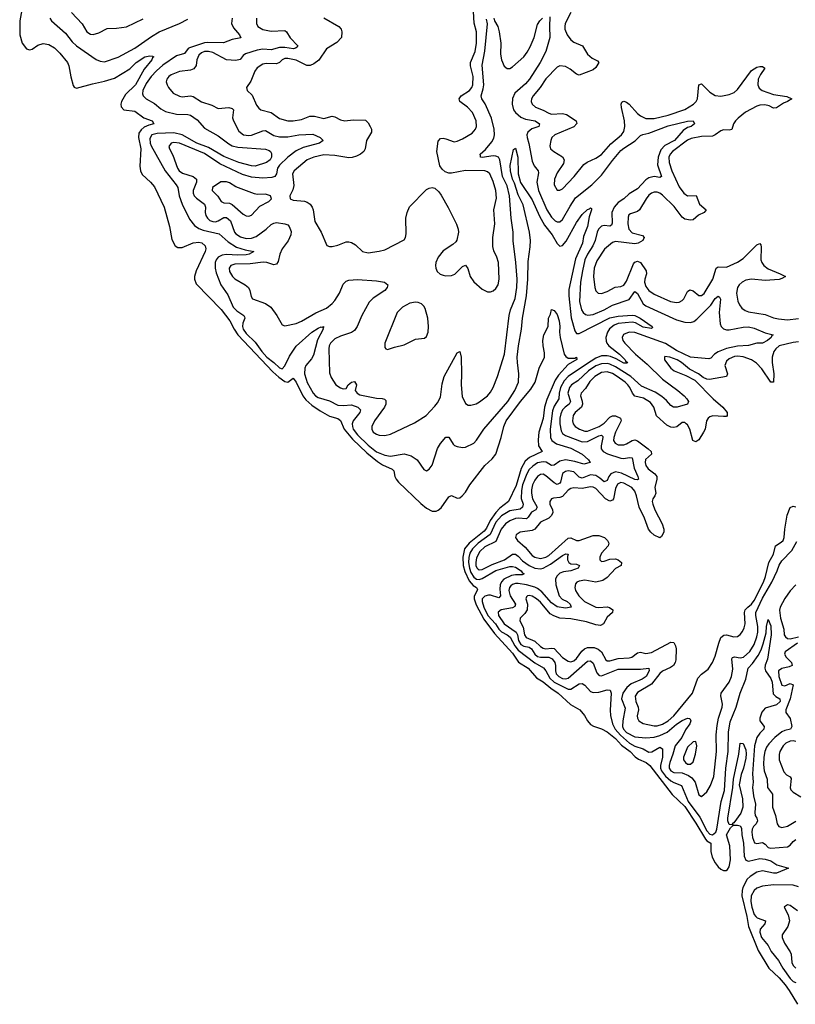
# Model space of a CAD drawing. Header units: inches. Extents: x 1550315 to 1685896, y 510706 to 640504.
# Tile 196 of 256: x 1671520 to 1677106, y 512190 to 519279. Entities that reach past the tile are written whole.
import ezdxf

# ---------------------------------------------------------------- set-up
doc = ezdxf.new("R2010")
doc.units = ezdxf.units.IN
doc.header["$MEASUREMENT"] = 0
doc.layers.add('B6571', color=7, linetype='Continuous')

msp = doc.modelspace()

# ---------------------------------------------------------------- linework, layer by layer
at = {"layer": 'B6571', "color": 5}
for points, elevation in [([(1673710, 519293.1), (1673818, 519230), (1673834.3, 519210), (1673840.9, 519190), (1673837.4, 519150), (1673804.6, 519115.4), (1673730, 519068.4), (1673673.8, 518986.2), (1673639.4, 518960.6), (1673610.9, 518949.1), (1673588.3, 518948.3), (1673510, 518988.2), (1673450, 518999.4), (1673430, 518998.4), (1673410, 518990.6), (1673390.6, 518969.4), (1673370, 518961.5), (1673296.1, 518963.9), (1673270, 518958.5), (1673230, 518930.8), (1673212.4, 518907.6), (1673183.9, 518836.1), (1673152.4, 518790), (1673157.1, 518770), (1673194.4, 518734.4), (1673224.2, 518664.2), (1673241.1, 518641.1), (1673257.3, 518630), (1673330, 518609.5), (1673390, 518567.7), (1673450, 518550.9), (1673489.5, 518549.5), (1673550, 518559.8), (1673610, 518583.5), (1673644, 518584), (1673710, 518568.1), (1673770, 518584), (1673790, 518578.9), (1673830, 518557.8), (1673862, 518550), (1673921.7, 518558.3), (1674010, 518555.2), (1674030, 518536.5), (1674045, 518510), (1674053, 518490), (1674053, 518470), (1674017.8, 518410), (1674007.3, 518350), (1673997.6, 518330), (1673974, 518310), (1673944.7, 518295.3), (1673914.5, 518285.5), (1673890, 518283.6), (1673790, 518300.2), (1673710, 518306.2), (1673638.4, 518290), (1673590, 518269.8), (1673496.5, 518190), (1673483.5, 518170), (1673494.2, 518085.8), (1673487.4, 518052.6), (1673464.9, 518010), (1673467.3, 517990), (1673490, 517980.3), (1673570, 517972.8), (1673590, 517966), (1673611.5, 517950), (1673625.8, 517930), (1673633.2, 517910), (1673646.1, 517826.1), (1673690.3, 517750), (1673732.8, 517652.8), (1673750, 517645.5), (1673770, 517646.7), (1673810, 517656.5), (1673870, 517679), (1673890, 517680.2), (1673910, 517674.7), (1673938, 517658), (1673990, 517610.3), (1674030, 517599.6), (1674108.8, 517611.2), (1674150, 517622.3), (1674290, 517694), (1674299.6, 517710), (1674303.5, 517736.5), (1674300.8, 517850), (1674310.8, 517890), (1674327.9, 517932.1), (1674450, 518054.9), (1674470, 518066.4), (1674490, 518070.5), (1674510, 518064.9), (1674539, 518039), (1674556.1, 518016.1), (1674606.4, 517926.4), (1674665.9, 517805.9), (1674678, 517770), (1674679.5, 517750), (1674667.6, 517692.4), (1674660.6, 517679.4), (1674640, 517660), (1674570, 517615), (1674534, 517570), (1674517.3, 517530), (1674514.6, 517510), (1674515.8, 517490), (1674525.8, 517465.8), (1674547, 517447), (1674570, 517438.4), (1674590, 517434.4), (1674630, 517436.4), (1674654, 517446), (1674710, 517502.8), (1674730, 517511), (1674748, 517488), (1674764.6, 517430), (1674790.9, 517390.9), (1674850, 517338.4), (1674890, 517320.4), (1674910, 517318.4), (1674930, 517326.4), (1674950, 517343.8), (1674965.1, 517370), (1674973.5, 517410), (1674967.4, 517530), (1674955.6, 517570), (1674933.9, 517613.9), (1674926.4, 517646.4), (1674926.5, 517710), (1674942.2, 517810), (1674935, 517910), (1674954.6, 517994.6), (1674949.8, 518050), (1674930, 518113), (1674906.6, 518170), (1674890, 518184.4), (1674870, 518191.2), (1674730, 518192.5), (1674630, 518173.5), (1674610, 518174.3), (1674583.7, 518183.7), (1674562, 518202), (1674546.4, 518226.4), (1674523.1, 518330), (1674534.9, 518405.1), (1674550, 518423.8), (1674570, 518426), (1674590, 518421.5), (1674650, 518400.3), (1674670, 518404.2), (1674710, 518420.3), (1674778.6, 518461.4), (1674803.5, 518490), (1674809.8, 518510.2), (1674807.9, 518550), (1674781.6, 518610), (1674745.6, 518650), (1674690.9, 518690), (1674685.3, 518710), (1674700.3, 518730), (1674759.4, 518770), (1674775.9, 518790), (1674784.3, 518810), (1674786.6, 518870), (1674766.9, 518946.9), (1674767.2, 518970), (1674799.3, 519050), (1674810.7, 519110), (1674810.3, 519190.3), (1674794.2, 519254.2), (1674780.8, 519470)], 280), ([(1671535.5, 519350), (1671521.6, 519270), (1671519.7, 519170), (1671537.8, 519110), (1671569.2, 519069.2), (1671590, 519062), (1671610, 519067), (1671650, 519094.2), (1671690, 519107.2), (1671730, 519100.7), (1671770, 519076.2), (1671810, 519037.6), (1671863.2, 518970), (1671873.5, 518946.5), (1671888.2, 518868.2), (1671905.7, 518805.7), (1671912.8, 518792.8), (1671930, 518784.9), (1672043.6, 518816.4), (1672130, 518834.8), (1672202.5, 518857.5), (1672314.2, 518925.8), (1672358, 518970), (1672420.7, 519010), (1672457.2, 519017.2), (1672476.4, 519016.4), (1672486, 519010), (1672475.8, 519004.2), (1672471.7, 518990), (1672417.3, 518922.7), (1672352.8, 518810), (1672280.7, 518739.3), (1672253.1, 518690), (1672247.3, 518670), (1672250, 518650.8), (1672270.8, 518630.8), (1672350, 518619), (1672413.1, 518573.1), (1672473, 518550), (1672485.5, 518530), (1672450, 518520.2), (1672416.3, 518503.7), (1672394.1, 518485.9), (1672378.7, 518461.3), (1672375.3, 518430), (1672391.3, 518348.7), (1672384.8, 518224.8), (1672388.8, 518190), (1672403, 518163), (1672462.4, 518110), (1672490, 518075.5), (1672559.7, 517930), (1672598.5, 517790), (1672615.8, 517695.8), (1672640.5, 517650), (1672659, 517639), (1672690, 517639.6), (1672770, 517672.6), (1672810, 517677.6), (1672832.1, 517672.1), (1672855, 517650), (1672859.7, 517630), (1672854.6, 517610), (1672790.9, 517470), (1672779, 517430), (1672778.5, 517410), (1672790, 517377), (1672970, 517192.9), (1673033.4, 517110), (1673064.1, 517050), (1673090.8, 517010), (1673343.3, 516743.3), (1673385.2, 516705.2), (1673430, 516674.8), (1673450, 516670.1), (1673490, 516697.4), (1673510, 516669.4), (1673558.4, 516570), (1673581.2, 516541.2), (1673623.5, 516503.5), (1673682.8, 516462.8), (1673750, 516424.2), (1673810, 516408.6), (1673830, 516394.2), (1673857.1, 516330), (1673917.5, 516257.5), (1674019.5, 516159.5), (1674097.1, 516097.1), (1674133.2, 516073.2), (1674202.2, 516042.2), (1674213.4, 516030), (1674222.5, 515990), (1674232, 515970), (1674248.2, 515948.2), (1674410, 515794.4), (1674450, 515762.5), (1674490, 515740.9), (1674519.5, 515740.5), (1674533.7, 515746.3), (1674554.7, 515765.3), (1674610, 515843.8), (1674630, 515852.7), (1674670, 515833.7), (1674690, 515837.4), (1674707.6, 515850), (1674730, 515876.4), (1674761.4, 515930), (1674870.9, 516069.1), (1674923.2, 516116.8), (1674948.5, 516150), (1674987.3, 516270), (1675006.6, 516350), (1675024.4, 516390), (1675125.8, 516530), (1675200.8, 516619.2), (1675231.4, 516670), (1675262.2, 516770), (1675299.2, 516850), (1675300.8, 516880.8), (1675289.6, 516930), (1675287.8, 516967.8), (1675294, 517010), (1675326, 517070), (1675329, 517130), (1675342, 517158), (1675350, 517192), (1675370, 517186), (1675390, 517156.3), (1675404.2, 517110), (1675410.1, 517070), (1675408.4, 517030), (1675412.8, 516990), (1675440.2, 516870), (1675452.8, 516852.8), (1675470, 516842.6), (1675517.6, 516842.4), (1675531, 516850), (1675532.2, 516832.2), (1675470, 516795.5), (1675399.8, 516720.2), (1675377.1, 516682.9), (1675316.1, 516543.9), (1675299.7, 516490), (1675290, 516407.8), (1675259.2, 516310), (1675253.6, 516253.6), (1675255.7, 516210), (1675283.1, 516170), (1675192.3, 516127.7), (1675160.8, 516099.2), (1675131.8, 516048.2), (1675095, 515925), (1675039.8, 515810), (1674978.8, 515761.2), (1674948.9, 515731.1), (1674907.6, 515672.4), (1674881.1, 515618.9), (1674864.2, 515595.8), (1674757, 515510), (1674723.5, 515470), (1674711.3, 515410), (1674714.2, 515350), (1674726.1, 515306.1), (1674757.7, 515237.7), (1674784.8, 515204.8), (1674809.4, 515190), (1674816.3, 515176.3), (1674793.7, 515126.3), (1674792.9, 515110), (1674806.7, 515066.7), (1674862.4, 514962.4), (1674940.3, 514860.3), (1675070, 514718.3), (1675113.3, 514653.3), (1675181.7, 514610), (1675240.9, 514540.9), (1675290, 514510.5), (1675345.4, 514465.4), (1675398.9, 514430), (1675487.9, 514347.9), (1675554.9, 514310), (1675588.9, 514270), (1675610.2, 514230.2), (1675630, 514205.3), (1675652.2, 514192.2), (1675710, 514172.9), (1675750, 514151.7), (1675810, 514103.4), (1675854.5, 514054.5), (1675917.7, 514010), (1675952, 513972), (1675975.7, 513955.7), (1676031.3, 513930), (1676058.2, 513910), (1676219.8, 513699.8), (1676310, 513612.9), (1676390, 513495.2), (1676459.6, 513379.6), (1676470, 513367.2), (1676497.4, 513350), (1676498.7, 513290), (1676507.2, 513250), (1676527.7, 513207.7), (1676550, 513179.4), (1676570, 513162.8), (1676590, 513153.5), (1676607.4, 513152.6), (1676618.8, 513161.2), (1676630, 513178.8), (1676638.4, 513230), (1676634.2, 513330), (1676611.2, 513410), (1676638.9, 513461.1), (1676660.3, 513479.7), (1676690, 513480.1), (1676710, 513475.8), (1676717.9, 513457.9), (1676721.7, 513410), (1676733.7, 513350), (1676737, 513257), (1676750, 513226.6), (1676770, 513219.4), (1676850, 513240.1), (1676890, 513235.7), (1676930, 513223.4), (1676974.1, 513194.1), (1677056.3, 513170), (1676970, 513134.3), (1676950, 513133.1), (1676870, 513151.2), (1676830, 513142.2), (1676781.6, 513110), (1676760.3, 513090), (1676728.9, 513031.1), (1676723.1, 513010), (1676721, 512970), (1676757.1, 512822.9), (1676769, 512750), (1676838.5, 512578.5), (1676915.9, 512450), (1676990, 512380.1), (1677032.9, 512330), (1677062.7, 512290), (1677121.5, 512190)], 220), ([(1671893.5, 519330), (1671968.9, 519248.9), (1672002.8, 519190), (1672030, 519174.3), (1672050, 519172.6), (1672090, 519184.7), (1672150, 519215.3), (1672216.5, 519216.5), (1672290, 519227.2), (1672410, 519284.6)], 260), ([(1675489, 519331), (1675449.5, 519250), (1675445.9, 519230), (1675446.7, 519210), (1675462.1, 519170), (1675490, 519133.5), (1675510, 519116.8), (1675572.8, 519090), (1675610, 519029.3), (1675642.5, 519002.5), (1675681.8, 518981.8), (1675691.7, 518970), (1675670, 518934.7), (1675650, 518918), (1675550, 518880.3), (1675530, 518885.8), (1675483.5, 518923.5), (1675450, 518941.1), (1675410, 518945.6), (1675390, 518935.6), (1675310, 518851.7), (1675269.6, 518790.4), (1675218, 518730), (1675207.1, 518710), (1675203.2, 518690), (1675210, 518670.6), (1675234, 518650), (1675290, 518626.9), (1675330, 518604.7), (1675350, 518599.3), (1675430, 518602.7), (1675457, 518597), (1675526.7, 518550), (1675532, 518532), (1675511.7, 518508.3), (1675373.8, 518450), (1675351.3, 518430), (1675344.2, 518410), (1675338, 518370), (1675344, 518350), (1675367, 518330), (1675430, 518292.4), (1675441.6, 518270), (1675437.3, 518242.7), (1675390, 518175.8), (1675372.1, 518130), (1675370.3, 518090), (1675390, 518052.4), (1675410, 518050.3), (1675430, 518060.8), (1675513.1, 518150), (1675583.3, 518236.7), (1675606.8, 518253.2), (1675670, 518281.8), (1675710, 518307), (1675776.2, 518383.8), (1675853.9, 518450), (1675870, 518473.1), (1675878.8, 518510), (1675874.8, 518550), (1675853.6, 518646.4), (1675852.2, 518670), (1675855.8, 518684.2), (1675862.7, 518690), (1675870, 518692.1), (1675890, 518684.5), (1675910, 518671), (1675970, 518602.3), (1675990, 518585.5), (1676030, 518567.2), (1676090, 518566.9), (1676190, 518591.3), (1676310, 518631.9), (1676372.2, 518670), (1676391.4, 518690), (1676401.3, 518710), (1676410, 518810.6), (1676430, 518815.8), (1676490, 518757.6), (1676530, 518733.7), (1676570, 518727.2), (1676630, 518739.5), (1676665.3, 518754.7), (1676690, 518775.8), (1676790, 518913.5), (1676830, 518937.8), (1676850, 518941.3), (1676870, 518940.5), (1676886.8, 518930), (1676855.7, 518884.3), (1676839.4, 518850), (1676835.9, 518810), (1676845.1, 518785.1), (1676867.4, 518770), (1676950, 518739.1), (1677045.8, 518725.8), (1677082, 518710), (1677050.4, 518690), (1677021.5, 518678.5), (1676970, 518645), (1676950, 518642.2), (1676917.7, 518657.7), (1676886.2, 518666.2), (1676850, 518664.1), (1676830, 518657), (1676748, 518612), (1676694.4, 518570), (1676674.1, 518550), (1676661.6, 518530), (1676650, 518488.6), (1676630, 518483.2), (1676590, 518484.5), (1676570, 518478.9), (1676530, 518449.1), (1676510, 518440.7), (1676430, 518437.4), (1676356.6, 518423.4), (1676330, 518410.4), (1676220.5, 518330), (1676204.1, 518310), (1676196, 518290), (1676196.4, 518250), (1676217.8, 518190), (1676270, 518075.9), (1676302.2, 518030), (1676330, 518011.1), (1676392.9, 518012.9), (1676415.5, 517950), (1676463.1, 517910), (1676448.7, 517890), (1676409.6, 517870.4), (1676370, 517838.2), (1676350, 517836), (1676310, 517842.8), (1676290, 517855.8), (1676233.2, 517933.2), (1676150, 518015.6), (1676130, 518029.9), (1676110, 518037.1), (1676090, 518037.8), (1676069.2, 518030.8), (1676050, 518014.8), (1676030.9, 517990), (1675983.2, 517910), (1675970, 517898.7), (1675918.4, 517881.6), (1675907.4, 517872.6), (1675902.7, 517857.3), (1675899.5, 517810), (1675906, 517770), (1675930, 517745.2), (1676005.3, 517725.3), (1676018.5, 517710), (1676007.9, 517690), (1675974.6, 517670), (1675950, 517665.4), (1675810, 517682.6), (1675790, 517675.6), (1675732.9, 517627.1), (1675676.7, 517543.3), (1675656.6, 517490), (1675651.6, 517430), (1675661.2, 517350), (1675670, 517327.2), (1675687.2, 517310), (1675710, 517306.4), (1675750, 517321.3), (1675807.8, 517352.2), (1675850, 517358.6), (1675870, 517366.6), (1675890, 517396.9), (1675940.1, 517519.9), (1675950, 517533.5), (1675970, 517541), (1675991, 517531), (1676030.7, 517470), (1676034.1, 517450), (1676021.8, 517410), (1676020.7, 517390), (1676030, 517358), (1676050, 517329.4), (1676090, 517302.6), (1676207, 517250), (1676250, 517243), (1676270, 517246.1), (1676290, 517256), (1676304, 517270), (1676330, 517322.6), (1676346.9, 517333.1), (1676370, 517325.4), (1676410, 517293.4), (1676430, 517293.2), (1676450, 517307.3), (1676512.3, 517410), (1676536, 517490), (1676550, 517499.3), (1676610, 517497.6), (1676690, 517532.3), (1676730, 517560.1), (1676830, 517658), (1676850, 517668.4), (1676857.4, 517657.4), (1676860.2, 517640.2), (1676858, 517550), (1676864.5, 517530), (1676878.6, 517510), (1676910, 517485.9), (1676997.6, 517450), (1677034.4, 517430), (1677010, 517415.1), (1676990, 517409), (1676890, 517400.8), (1676790, 517411.4), (1676750, 517404.4), (1676722.9, 517390), (1676702.1, 517370), (1676690.1, 517350), (1676682.1, 517310), (1676693.2, 517253.2), (1676704.9, 517224.9), (1676721.5, 517201.5), (1676745.2, 517185.2), (1676770, 517176.4), (1676890, 517155.3), (1676950, 517131.3), (1676983.8, 517123.8), (1677050, 517118.6), (1677130, 517126.9)], 280), ([(1671737, 519290), (1671748.5, 519270), (1671850, 519181.6), (1671898.9, 519118.9), (1671930, 519090.1), (1672071.6, 518991.6), (1672099.1, 518979.1), (1672130, 518976.3), (1672230, 519009.5), (1672350, 519073.9), (1672470, 519157.7), (1672524.4, 519190), (1672670, 519250.9), (1672730, 519281.9)], 240), ([(1673050.1, 519289.9), (1673045.8, 519250), (1673059.9, 519219.9), (1673103.9, 519170), (1673111.7, 519148.3), (1673050, 519136), (1672988, 519112), (1672875.4, 519115.4), (1672850, 519112.5), (1672743.3, 519076.7), (1672732.6, 519070), (1672706, 519034), (1672650, 519018.3), (1672550, 518950.7), (1672504.3, 518910), (1672467.2, 518870), (1672430, 518819.9), (1672406.8, 518770), (1672405.2, 518745.2), (1672410.2, 518730), (1672429.7, 518709.7), (1672490, 518676), (1672536.5, 518636.5), (1672570, 518618), (1672650, 518597.9), (1672730, 518597.1), (1672750.9, 518590.9), (1672797.9, 518557.9), (1672850, 518497.1), (1672950, 518442.9), (1673024.9, 518384.9), (1673050, 518370.6), (1673090, 518361.7), (1673290, 518345.6), (1673316.9, 518336.9), (1673327, 518330), (1673334.1, 518314.1), (1673333.5, 518290), (1673324.4, 518270), (1673297.4, 518250), (1673214.8, 518225.2), (1673190, 518226.5), (1673098.3, 518250), (1672990, 518293.6), (1672879.4, 518359.4), (1672796, 518390), (1672690.2, 518450.2), (1672630, 518464), (1672510, 518459.8), (1672471.3, 518450), (1672456.8, 518423.2), (1672459.2, 518390), (1672465.8, 518370), (1672567.5, 518190), (1672646.8, 518090), (1672657.6, 518070), (1672669.5, 518010), (1672689.7, 517949.7), (1672743.4, 517843.4), (1672777.8, 517797.8), (1672810, 517775.3), (1672842.2, 517762.2), (1672956.7, 517736.7), (1673020.4, 517680.4), (1673081.1, 517641.1), (1673142.6, 517622.6), (1673206.8, 517610), (1673173, 517590), (1673150, 517586.9), (1673090, 517584.5), (1673010, 517588.9), (1672977.1, 517582.9), (1672950, 517569.2), (1672935, 517550), (1672928.7, 517530), (1672928.6, 517490), (1672935.5, 517455.5), (1672968.6, 517368.6), (1673018, 517298), (1673058.4, 517210), (1673083.2, 517183.2), (1673133.5, 517150), (1673138.8, 517138.8), (1673142.3, 517130), (1673127.3, 517092.7), (1673124.9, 517070), (1673130.1, 517050), (1673150, 517020.1), (1673216.4, 516956.4), (1673263.2, 516890), (1673299.6, 516850), (1673351.2, 516811.2), (1673390, 516772.5), (1673410, 516765.8), (1673430, 516786.2), (1673462.8, 516857.2), (1673512.1, 516927.9), (1673624.5, 517030), (1673670, 517058.5), (1673690, 517067.6), (1673695.1, 517064.9), (1673710.2, 517070.2), (1673702.6, 517057.4), (1673704.7, 517050), (1673665.4, 516974.6), (1673636.6, 516863.4), (1673622, 516838), (1673581.2, 516790), (1673573, 516770), (1673572.1, 516730), (1673582.1, 516690), (1673590, 516667.6), (1673632.7, 516590), (1673650, 516570.2), (1673670, 516557.6), (1673750, 516534.6), (1673810, 516504.6), (1673850, 516500.5), (1673910, 516505.9), (1673954.7, 516490), (1673975, 516470), (1673970.1, 516450), (1673922.6, 516390), (1673915.5, 516370), (1673915.8, 516350), (1673922.7, 516330), (1673951.7, 516290), (1674030, 516214.3), (1674090, 516166.9), (1674150, 516143.3), (1674190, 516136.6), (1674290, 516152.5), (1674338.8, 516138.8), (1674382, 516110), (1674430, 516041), (1674450, 516030.8), (1674470, 516042.8), (1674490, 516070.8), (1674530, 516192.4), (1674550, 516227.2), (1674590, 516272.4), (1674610, 516272.4), (1674642.3, 516222.3), (1674652.4, 516212.4), (1674670, 516204.9), (1674710, 516198.3), (1674730, 516200.9), (1674790, 516230.3), (1674810, 516252.2), (1674862.9, 516330), (1675035.2, 516530), (1675086.6, 516610), (1675111.7, 516670), (1675115.6, 516730), (1675104, 516810), (1675103.5, 516850), (1675111.7, 516930), (1675133.6, 517050), (1675140.2, 517130), (1675169.9, 517290), (1675180.7, 517410), (1675181.2, 517538.8), (1675197, 517643), (1675198.9, 517690), (1675191.1, 517750), (1675145.5, 517945.5), (1675110, 518017.2), (1675082.6, 518102.6), (1675068.9, 518130), (1675054.7, 518190), (1675052.8, 518230), (1675076, 518344), (1675090, 518354.8), (1675107.6, 518290), (1675109.2, 518170), (1675126.3, 518106.3), (1675210, 517980.5), (1675264, 517864), (1675299.4, 517799.4), (1675355.3, 517730), (1675390, 517668.3), (1675410, 517647.7), (1675430, 517652.9), (1675456.3, 517683.7), (1675530, 517819.6), (1675570, 517876.9), (1675610, 517912.9), (1675623.3, 517916.7), (1675630, 517924), (1675638.4, 517918.4), (1675639.3, 517910), (1675620.2, 517859.8), (1675610.1, 517790), (1675581.3, 517718.7), (1675572.6, 517670), (1675524.1, 517555.9), (1675476, 517336), (1675474.4, 517290), (1675491.1, 517131.1), (1675518, 517038), (1675530, 517020.2), (1675550, 517019), (1675770, 517132.8), (1675830, 517145.1), (1675930, 517152.1), (1675950, 517148.4), (1675988.9, 517130), (1676075.5, 517070), (1676076.8, 517063.2), (1676070, 517055.3), (1676010, 517066), (1675955.4, 517095.4), (1675930, 517100.6), (1675830, 517092.1), (1675800.2, 517079.8), (1675767.8, 517052.2), (1675753, 517030), (1675740.7, 516990), (1675743, 516963), (1675747.5, 516950), (1675763.8, 516930), (1675841, 516870), (1675880.5, 516830), (1675882.4, 516822.4), (1675896.9, 516810), (1675895.2, 516804.8), (1675870, 516806.3), (1675816.5, 516836.5), (1675774.2, 516854.2), (1675750, 516859.6), (1675710, 516858.1), (1675670, 516841.5), (1675601.1, 516798.9), (1675470, 516709.2), (1675441.1, 516678.9), (1675414.2, 516630), (1675405.4, 516590), (1675402.7, 516550), (1675370, 516496.1), (1675358.1, 516461.9), (1675339.7, 516330), (1675342.6, 516270), (1675352.5, 516250), (1675385.3, 516225.3), (1675490, 516194.7), (1675571.6, 516150), (1675617.6, 516110), (1675628, 516090), (1675582.4, 516077.6), (1675517.5, 516097.5), (1675450, 516109.6), (1675410, 516100.3), (1675370, 516071.1), (1675350, 516069.3), (1675312.1, 516092.1), (1675290, 516096.2), (1675250, 516088), (1675214.8, 516065.2), (1675190, 516039.1), (1675171.5, 516010), (1675141.5, 515930), (1675134, 515890), (1675130.9, 515830.9), (1675145, 515790), (1675142.1, 515770), (1675124.4, 515755.6), (1675050, 515742.9), (1674990, 515706.1), (1674950, 515660.1), (1674907.9, 515572.1), (1674822.2, 515510), (1674780.1, 515470), (1674762.4, 515437.6), (1674753.7, 515406.3), (1674751.2, 515370), (1674758.6, 515330), (1674770, 515299.9), (1674790, 515266.3), (1674810, 515251.3), (1674829.1, 515249.1), (1674850, 515255.7), (1674950, 515313), (1675050, 515341.1), (1675070, 515342.5), (1675090, 515337.2), (1675131.6, 515310), (1675138.7, 515298.7), (1675152.4, 515290), (1675138.1, 515281.9), (1675090, 515282.3), (1675062.2, 515277.8), (1675006.7, 515250), (1674989.1, 515230.9), (1674980.4, 515210), (1674978.3, 515178.3), (1674983.6, 515130), (1674970, 515115.9), (1674910, 515136.1), (1674895.6, 515135.6), (1674870, 515129.3), (1674851.8, 515110), (1674850.9, 515090), (1674861.9, 515050), (1674890.3, 514990), (1674946.5, 514930), (1674970.7, 514890), (1674990, 514870.4), (1675030, 514850.1), (1675052.1, 514832.1), (1675085.5, 514770), (1675110, 514740.4), (1675230, 514648.4), (1675292.9, 514612.9), (1675310, 514591.9), (1675337.1, 514537.1), (1675370, 514508.4), (1675470, 514459.5), (1675490, 514459.6), (1675550, 514497.6), (1675570, 514498.8), (1675590, 514486.7), (1675630, 514442), (1675650, 514435), (1675690, 514437.4), (1675750, 514453.7), (1675772, 514452), (1675779.7, 514430), (1675772.2, 514307.8), (1675773.8, 514270), (1675790.1, 514210), (1675809.5, 514170), (1675847, 514127), (1675912.9, 514070), (1675950, 514049.5), (1676010.4, 514030.4), (1676050, 514005.3), (1676073.2, 514006.8), (1676130, 514040.2), (1676150, 514030.4), (1676148.9, 513970), (1676134.7, 513910), (1676134.7, 513890), (1676141.3, 513870), (1676170, 513833.4), (1676210, 513799), (1676230, 513786.7), (1676285.3, 513765.3), (1676334.7, 513650), (1676417.3, 513537.3), (1676470, 513438.1), (1676490, 513414.8), (1676510, 513411), (1676532.5, 513430), (1676540.5, 513450), (1676573.1, 513650), (1676596, 513730), (1676604.5, 513890), (1676621.7, 514010), (1676625.4, 514150), (1676637.1, 514222.9), (1676680.5, 514330), (1676708.5, 514430), (1676750.9, 514530), (1676766.3, 514610), (1676796.7, 514643.3), (1676837.8, 514702.2), (1676859.2, 514740.8), (1676875.6, 514784.4), (1676895.5, 514864.5), (1676898.1, 514910), (1676910, 514960.5), (1676930, 514914.8), (1676931.1, 514848.9), (1676905.7, 514674.3), (1676889, 514631), (1676886.6, 514610), (1676891.7, 514590), (1676930, 514535), (1676939.9, 514510), (1676945.5, 514425.5), (1676965.3, 514405.3), (1676994.2, 514390), (1676997.8, 514370), (1676970, 514345.4), (1676890, 514323), (1676866, 514294), (1676849.7, 514250), (1676851.3, 514230), (1676882, 514190), (1676880.2, 514170), (1676850, 514141), (1676828.5, 514111.5), (1676813.2, 514050), (1676797.2, 513850), (1676802.1, 513790), (1676797.3, 513750), (1676804.4, 513690), (1676820.1, 513630), (1676814.6, 513570), (1676817.5, 513550), (1676828.7, 513530), (1676833.4, 513510), (1676824.8, 513490), (1676805.4, 513470), (1676795.5, 513450), (1676792.4, 513430), (1676796.9, 513390), (1676813.3, 513353.3), (1676830, 513347.5), (1676870, 513355.6), (1676890, 513343.8), (1676910, 513320.1), (1676930, 513314.2), (1677050, 513323.7), (1677070, 513336.3), (1677090, 513361.5), (1677110, 513376.5)], 240), ([(1673224.9, 519290), (1673226.4, 519250), (1673234.9, 519230), (1673270, 519206.8), (1673330, 519196.8), (1673430, 519201.5), (1673442.3, 519190), (1673468.9, 519148.9), (1673524.2, 519090), (1673518.2, 519081.8), (1673507.2, 519072.8), (1673490.9, 519069.1), (1673430, 519078.4), (1673390, 519079.3), (1673330, 519062.3), (1673270, 519065.8), (1673230, 519058.3), (1673146.1, 519033.9), (1673130, 519021.4), (1673107.3, 518992.7), (1673075.8, 518984.2), (1673010, 518988.5), (1672910, 519043.4), (1672879, 519050), (1672850, 519048.7), (1672830, 519040.8), (1672810, 519023.1), (1672795.8, 518990), (1672790.1, 518949.9), (1672775.1, 518924.9), (1672750, 518914.9), (1672670, 518906.3), (1672610, 518882), (1672592.8, 518870), (1672579.7, 518850), (1672575.8, 518830), (1672580.8, 518810), (1672591.4, 518790), (1672626.3, 518750), (1672670, 518727.2), (1672690, 518722.2), (1672750, 518729.3), (1672770, 518724.7), (1672830, 518686.8), (1672903.1, 518663.1), (1672950, 518639.2), (1673026, 518646), (1673050, 518640.2), (1673058.8, 518630), (1673052.7, 518572.7), (1673059, 518550), (1673097.1, 518477.1), (1673130.6, 518450.6), (1673170, 518443.8), (1673190, 518447.1), (1673270, 518478.8), (1673290, 518480.5), (1673350, 518445.8), (1673390, 518435.8), (1673450, 518436.2), (1673530, 518448.7), (1673630, 518454.4), (1673684.4, 518430), (1673706.4, 518410), (1673678.4, 518390), (1673560.7, 518359.3), (1673510, 518335), (1673451.4, 518290), (1673390, 518231.9), (1673377.4, 518210), (1673370, 518169.6), (1673358, 518150), (1673336.5, 518143.5), (1673270, 518137.4), (1673190, 518145.1), (1673123.9, 518163.9), (1672961.4, 518241.4), (1672850, 518316.2), (1672670.2, 518389.8), (1672630, 518393.3), (1672610.7, 518390), (1672593.7, 518366.3), (1672597.6, 518350), (1672623.7, 518303.7), (1672656.2, 518210), (1672668.9, 518190), (1672693.3, 518173.3), (1672768.9, 518148.9), (1672794, 518130), (1672793.6, 518110), (1672769.6, 518050), (1672769.2, 518029.2), (1672777.3, 518010), (1672793.4, 517993.4), (1672850.2, 517950), (1672858.8, 517930), (1672856, 517890), (1672860.4, 517870), (1672872.3, 517850), (1672890, 517833.5), (1672910, 517825.1), (1672930, 517824.2), (1672950, 517830.1), (1672990, 517853.3), (1673010, 517855.1), (1673037.7, 517830), (1673067.4, 517750), (1673077.5, 517737.5), (1673110, 517714.6), (1673150, 517702.5), (1673190, 517705.1), (1673222.2, 517717.8), (1673294, 517770), (1673330, 517803.5), (1673350, 517814.8), (1673370, 517818.6), (1673428.8, 517808.8), (1673450, 517800.7), (1673461.8, 517790), (1673474.4, 517754.4), (1673473.6, 517730), (1673453.5, 517686.5), (1673410, 517628.3), (1673393.5, 517590), (1673382.2, 517537.8), (1673370, 517519.7), (1673350, 517513.1), (1673299.5, 517530), (1673272.9, 517532.9), (1673179.1, 517520.9), (1673070, 517518.3), (1673040.8, 517510), (1673028.3, 517490), (1673030, 517466.7), (1673051.3, 517430), (1673070, 517412.3), (1673144.9, 517370), (1673167, 517350), (1673178, 517330), (1673186.9, 517286.9), (1673197.3, 517270), (1673290, 517236.5), (1673328.7, 517210), (1673372.7, 517150), (1673410, 517082.8), (1673430, 517074), (1673510, 517092), (1673550, 517109.3), (1673652.4, 517167.6), (1673730, 517202.8), (1673770, 517234.2), (1673790, 517255.9), (1673822.2, 517310), (1673850, 517374.9), (1673870, 517396), (1673890, 517402.8), (1673953, 517407), (1674090, 517398.2), (1674147.8, 517387.8), (1674170.4, 517370.4), (1674165.3, 517350), (1674150.3, 517330), (1674065.9, 517274.1), (1674035.7, 517244.3), (1673984.5, 517150), (1673949.2, 517070), (1673930, 517040.4), (1673910, 517026.8), (1673830, 517000.8), (1673790, 516981.5), (1673758.5, 516950), (1673748.6, 516930), (1673747, 516910), (1673750, 516736), (1673762.9, 516702.9), (1673797.3, 516650), (1673830, 516627.6), (1673850, 516622.2), (1673870, 516624.6), (1673885.3, 516650), (1673908.4, 516670), (1673930, 516672.6), (1673946.4, 516650), (1673936.5, 516610), (1673950.2, 516590), (1673970, 516577), (1674090, 516553.2), (1674131.6, 516551.6), (1674147.2, 516547.2), (1674155.9, 516535.9), (1674155.8, 516510), (1674146.2, 516490), (1674075.3, 516390), (1674056, 516350), (1674055.3, 516330), (1674066.7, 516310), (1674090, 516293.7), (1674110, 516286.3), (1674150, 516285.5), (1674190, 516294), (1674362.7, 516377.3), (1674446.6, 516430), (1674510, 516495.8), (1674530, 516521.3), (1674550, 516562), (1674562.3, 516657.7), (1674577.4, 516710), (1674670, 516880.7), (1674690, 516890.8), (1674699.6, 516850), (1674702.7, 516730), (1674698.6, 516650), (1674705.8, 516565.8), (1674730, 516514.4), (1674750, 516503.7), (1674770, 516502.6), (1674806.3, 516513.7), (1674831.7, 516528.3), (1674888.9, 516571.1), (1674910, 516596.4), (1674929.1, 516630.9), (1674961.2, 516710), (1675011.2, 516870), (1675044, 517150), (1675055.2, 517190), (1675088.1, 517271.9), (1675099.7, 517350), (1675102.4, 517410), (1675093.2, 517530), (1675074, 517686), (1675074.5, 517750), (1675060.7, 517850), (1675046.9, 518010), (1675030, 518082.3), (1674996, 518150), (1674979, 518270), (1674968.5, 518288.5), (1674950, 518296.1), (1674930, 518297.4), (1674850, 518286.7), (1674839.7, 518290), (1674837.5, 518297.5), (1674836.1, 518310), (1674875.8, 518344.2), (1674921, 518399), (1674934.4, 518425.6), (1674939.9, 518450), (1674937, 518490), (1674919, 518570), (1674872.1, 518672.1), (1674848.2, 518710), (1674843.7, 518730), (1674858.4, 518781.6), (1674861.5, 518810), (1674850.9, 518950.9), (1674869.1, 519050.9), (1674888.2, 519248.2), (1674882.3, 519282.3)], 260), ([(1675339.2, 519299.2), (1675335, 519230), (1675337.8, 519150), (1675309.1, 519050), (1675268.9, 518970), (1675191.5, 518850), (1675162.8, 518817.2), (1675086.8, 518750), (1675069.1, 518710.9), (1675066.6, 518670), (1675076.6, 518630), (1675090.1, 518610), (1675130, 518576.1), (1675162.9, 518562.9), (1675231.6, 518550), (1675263.9, 518530), (1675258, 518510), (1675208.1, 518491.9), (1675179, 518470), (1675172.6, 518450), (1675175.5, 518430), (1675187.8, 518387.8), (1675210, 518260.4), (1675225.3, 518225.3), (1675253.2, 518190), (1675256.3, 518176.3), (1675245, 518110), (1675255.9, 518050), (1675315.4, 517910), (1675350, 517857.1), (1675377.4, 517830), (1675390, 517823), (1675410, 517824.1), (1675430, 517840.2), (1675483.3, 517936.7), (1675524, 517996), (1675639.8, 518090), (1675710, 518158.1), (1675790, 518265.1), (1675850, 518336), (1675870, 518354.1), (1675952.9, 518407.1), (1675990, 518444.4), (1676007.3, 518452.7), (1676050, 518461.3), (1676190, 518513.6), (1676330, 518548.5), (1676371.3, 518550), (1676381, 518530), (1676356, 518510), (1676330, 518503.1), (1676298.3, 518481.7), (1676235.6, 518410), (1676167.4, 518372.6), (1676137.9, 518342.1), (1676119.4, 518290), (1676113.2, 518233.2), (1676142.4, 518150), (1676130, 518142.7), (1676090, 518149.3), (1676050, 518140.2), (1676030, 518125.3), (1675970, 518061.4), (1675910, 518025.8), (1675870.4, 517989.6), (1675830, 517962.6), (1675801.4, 517930), (1675784.3, 517890), (1675786.9, 517813.1), (1675781.3, 517798.7), (1675770, 517792.5), (1675730, 517797.7), (1675710, 517793), (1675687.4, 517770), (1675678.3, 517750), (1675664.4, 517690), (1675648.2, 517650), (1675609.7, 517590), (1675591.2, 517550), (1675572.6, 517470), (1675559.2, 517390), (1675551.6, 517250), (1675566.2, 517190), (1675578, 517170), (1675595.5, 517155.5), (1675610.8, 517150.8), (1675650, 517157.1), (1675729.8, 517190), (1675790, 517222.8), (1675910, 517263.5), (1675950, 517322.8), (1675970, 517308.3), (1676010, 517232.9), (1676030, 517219.1), (1676250, 517118.1), (1676310, 517100.1), (1676350, 517098.2), (1676374.2, 517105.8), (1676397.4, 517122.6), (1676496.8, 517223.2), (1676530, 517271.3), (1676550, 517288.4), (1676560.4, 517280.4), (1676566.3, 517266.3), (1676558.3, 517170), (1676564.1, 517090), (1676571.6, 517070), (1676590, 517053.8), (1676610, 517046.8), (1676630, 517046.3), (1676730, 517065.9), (1676770, 517067.6), (1676810, 517057.4), (1676890, 517023.5), (1676946, 517010), (1676936.1, 517003.9), (1676931.8, 516990), (1676906.3, 516970), (1676870, 516950.8), (1676830, 516949.8), (1676770, 516933.5), (1676690, 516927.8), (1676609.5, 516910.5), (1676550, 516887.4), (1676523.7, 516870), (1676497.4, 516842.6), (1676482.7, 516837.3), (1676350, 516848.8), (1676250, 516896.9), (1676170, 516946.4), (1675950, 517026.4), (1675910, 517028.7), (1675868.2, 517011.8), (1675858, 516990), (1675863.5, 516970), (1675878.2, 516950), (1675954.1, 516870), (1676038.8, 516798.8), (1676149.5, 516689.5), (1676260.7, 516610), (1676306.5, 516570), (1676325.7, 516550), (1676335.8, 516530), (1676328.6, 516511.4), (1676256, 516490), (1676227.6, 516490), (1676210, 516501), (1676178, 516538), (1676145.6, 516565.6), (1676095.9, 516595.9), (1675999.3, 516639.3), (1675920.4, 516710), (1675810, 516779.9), (1675770, 516799.1), (1675750, 516804.2), (1675710, 516801.9), (1675670, 516786.6), (1675615.4, 516750), (1675540.4, 516679.6), (1675494.8, 516650), (1675479.9, 516630), (1675468.1, 516590), (1675487.5, 516530), (1675478.2, 516510), (1675448, 516490), (1675430, 516471), (1675418, 516442), (1675410.8, 516410), (1675409, 516370), (1675419.1, 516319.1), (1675430, 516300.5), (1675450, 516284.1), (1675570, 516239.3), (1675610, 516242.4), (1675690, 516281.8), (1675710, 516287.2), (1675718.7, 516278.7), (1675720.4, 516270), (1675708.2, 516211.8), (1675708.8, 516190), (1675721.1, 516170), (1675753, 516153), (1675850, 516120.9), (1675870, 516119.4), (1675910, 516127.8), (1675930, 516125.3), (1675945.7, 516050), (1675972.5, 515990), (1675976, 515970), (1675970, 515965.3), (1675950, 515968.4), (1675855, 516015), (1675810, 516022.8), (1675777.6, 516010), (1675762.5, 515990), (1675750, 515962), (1675730, 515950.7), (1675699, 515979), (1675670, 515997.1), (1675630, 516002.6), (1675570, 515977.9), (1675550, 515983.9), (1675510, 516023.2), (1675470, 516031.7), (1675450, 516026.9), (1675430, 516011.3), (1675414.5, 515950), (1675410, 515942), (1675390, 515931.7), (1675370, 515943.2), (1675310, 515995.3), (1675290, 516006), (1675270, 516004.1), (1675250, 515990.5), (1675230, 515964.4), (1675212.6, 515930), (1675205.3, 515894.7), (1675205, 515870), (1675213.6, 515830), (1675245.7, 515770), (1675236.5, 515750), (1675207, 515733), (1675183.1, 515696.9), (1675170, 515686), (1675110, 515690.3), (1675090, 515687.2), (1675050, 515671.6), (1675018.7, 515650), (1674987.9, 515610), (1674950, 515522.2), (1674870, 515483), (1674833.4, 515450), (1674810, 515404.4), (1674803.9, 515370), (1674805.2, 515350), (1674811.4, 515331.4), (1674822.6, 515322.6), (1674830, 515318), (1674850, 515321.4), (1674923.9, 515356.1), (1675011.1, 515388.9), (1675069.3, 515430.7), (1675090, 515430.5), (1675110, 515417.5), (1675141.7, 515381.7), (1675190, 515348), (1675230, 515329.7), (1675270, 515325.8), (1675290, 515331), (1675341.9, 515358.1), (1675430, 515421.6), (1675453.5, 515433.5), (1675470.2, 515430.2), (1675465, 515415), (1675465.3, 515390), (1675475.2, 515370), (1675490, 515360.8), (1675530, 515359.3), (1675552.9, 515350), (1675541.1, 515330), (1675490.3, 515310), (1675436.8, 515303.2), (1675410, 515293.5), (1675387.6, 515272.4), (1675378.3, 515250), (1675380.1, 515210), (1675404.1, 515130), (1675427.5, 515107.5), (1675462.8, 515090), (1675485.6, 515070), (1675491.5, 515048.5), (1675450, 515042.8), (1675390, 515050.4), (1675350, 515080.9), (1675279.4, 515159.4), (1675250, 515183.3), (1675230, 515193.5), (1675170.4, 515209.6), (1675110, 515220.6), (1675090, 515219.5), (1675070, 515212.9), (1675057.7, 515202.3), (1675048.3, 515190), (1675043.7, 515170), (1675052.6, 515130), (1675091.3, 515070), (1675086.6, 515053.4), (1675070, 515044), (1674986.7, 515030), (1674966.5, 515013.5), (1674967.9, 514990), (1675010, 514929.6), (1675096.1, 514870), (1675105.2, 514850), (1675112.4, 514810), (1675130, 514779.9), (1675150, 514767.9), (1675190, 514760.1), (1675206.6, 514750), (1675230.3, 514710.3), (1675250, 514695), (1675270.8, 514689.2), (1675330, 514689), (1675356, 514676), (1675373.9, 514650), (1675378.5, 514630), (1675378.5, 514590), (1675384.3, 514570), (1675404, 514550), (1675430, 514536.5), (1675450, 514532), (1675470, 514536.8), (1675610, 514660.1), (1675630, 514661.6), (1675650, 514646), (1675677.4, 514577.4), (1675690, 514558.4), (1675696.8, 514556.8), (1675710, 514555.5), (1675830, 514601.7), (1675990, 514603.9), (1676050.4, 514610), (1676054.6, 514590), (1676032.3, 514550), (1676003.8, 514530), (1675923.4, 514496.6), (1675892.4, 514470), (1675863.4, 514430), (1675854.1, 514390), (1675881.6, 514321.6), (1675863.2, 514230), (1675861.9, 514190), (1675868.1, 514170), (1675890, 514147.1), (1675950, 514116.8), (1676030, 514109), (1676090, 514114.4), (1676130, 514125.5), (1676182.7, 514150), (1676250, 514206.8), (1676290, 514234.3), (1676330, 514250.1), (1676347.4, 514247.4), (1676354.7, 514230), (1676346.7, 514210), (1676315, 514165), (1676288, 514110), (1676239.9, 514050), (1676225, 513990), (1676201.7, 513930), (1676197, 513910), (1676198.5, 513890), (1676210.4, 513870.4), (1676230, 513858.8), (1676290, 513857.5), (1676337.3, 513837.3), (1676361.2, 513821.2), (1676383.9, 513790), (1676410, 513698), (1676430, 513684.9), (1676470, 513719.5), (1676495.8, 513764.2), (1676519.2, 513830), (1676537.6, 514010), (1676537.1, 514130), (1676542.2, 514197.8), (1676552.2, 514250), (1676579.5, 514330), (1676580.6, 514350), (1676568.8, 514411.2), (1676572.4, 514430), (1676630, 514508.7), (1676647.2, 514550), (1676656.1, 514603.9), (1676650, 514676.4), (1676654.1, 514685.9), (1676668.1, 514691.9), (1676710, 514685.2), (1676732.1, 514690), (1676779.4, 514730), (1676810, 514781.4), (1676830, 514836.2), (1676837.2, 514870), (1676836.4, 514910), (1676821, 514990), (1676822.1, 515010), (1676870, 515115), (1676936.8, 515230), (1676975.2, 515310), (1676990, 515351.8), (1677010, 515383.5), (1677081.9, 515458.1), (1677118.1, 515521.9)], 260), ([(1674934.7, 519290), (1674938.8, 519270), (1674963.1, 519230), (1674973.7, 519190), (1674984.8, 519110), (1674982.9, 519030), (1674990, 518990.5), (1675010, 518944.6), (1675030, 518926.9), (1675050, 518927.1), (1675070, 518939.2), (1675150, 519010.9), (1675175.6, 519044.4), (1675196.3, 519083.7), (1675225.4, 519150), (1675250, 519243.1), (1675266.8, 519270), (1675285.7, 519290)], 260), ([(1677130, 516960.3), (1677090, 516955.7), (1676990, 516929.4), (1676964.8, 516910), (1676950.7, 516890), (1676938.2, 516850), (1676939.2, 516810), (1676950.8, 516730), (1676950, 516669), (1676930, 516668), (1676865.1, 516765.1), (1676826.5, 516806.5), (1676790, 516830.3), (1676730, 516851.6), (1676690, 516855.9), (1676667.3, 516852.7), (1676630, 516836.5), (1676610, 516819.4), (1676598.2, 516790), (1676616.6, 516730), (1676611.4, 516708.6), (1676487.8, 516687.8), (1676469.8, 516689.8), (1676441.6, 516701.6), (1676409.4, 516730), (1676342.9, 516762.9), (1676286.2, 516810), (1676254.5, 516830), (1676202.7, 516850), (1676166.6, 516853.4), (1676163, 516850), (1676164.9, 516830), (1676210, 516769.2), (1676234, 516750), (1676317.7, 516717.7), (1676382.2, 516682.2), (1676514.4, 516550), (1676583, 516490), (1676615.5, 516450), (1676615.6, 516430), (1676610, 516423), (1676590, 516420.7), (1676512.9, 516427.1), (1676490, 516419), (1676479, 516410), (1676467, 516390), (1676455.7, 516330), (1676446, 516310), (1676410, 516254.2), (1676390, 516239.2), (1676367, 516250), (1676345.2, 516330), (1676330, 516360.8), (1676319.8, 516370), (1676310, 516377.7), (1676290, 516377.7), (1676251.6, 516348.4), (1676230, 516342.1), (1676210, 516344.3), (1676179.8, 516359.8), (1676106.4, 516426.4), (1676085.9, 516490), (1676062.1, 516522.1), (1676013.5, 516553.5), (1675949.4, 516569.4), (1675932.6, 516590), (1675914.7, 516630), (1675900.4, 516650), (1675879.9, 516670), (1675824.1, 516710), (1675790, 516730.6), (1675750, 516743.4), (1675710, 516738.1), (1675662.2, 516710), (1675626.3, 516673.7), (1675595.8, 516624.2), (1675564.8, 516590), (1675559.8, 516570), (1675572, 516532), (1675573.6, 516510), (1675565.6, 516490), (1675520.8, 516450), (1675506.6, 516430), (1675500.1, 516390), (1675505.9, 516370), (1675521.4, 516350), (1675551.3, 516330), (1675590, 516316.8), (1675610, 516317.4), (1675693.6, 516350), (1675730, 516373.5), (1675770, 516416.5), (1675790, 516427.4), (1675810, 516427.2), (1675846.4, 516410), (1675851.6, 516390), (1675810.8, 516310), (1675798.5, 516270), (1675797.4, 516250), (1675807.7, 516230), (1675830, 516217.9), (1675870, 516216.8), (1675890, 516224), (1675930, 516249.6), (1675950, 516254.5), (1675970, 516246.7), (1676047.1, 516190), (1676067, 516170), (1676071, 516150), (1676028.2, 516111.8), (1676023.7, 516090), (1676029.2, 516070), (1676045.2, 516045.2), (1676093.7, 516010), (1676108.5, 515990), (1676108.3, 515970), (1676093.6, 515910), (1676101.8, 515870), (1676095, 515850), (1676080.7, 515830), (1676075.7, 515810), (1676078.8, 515790), (1676094.7, 515750), (1676148.2, 515650), (1676158.9, 515610), (1676158.4, 515590), (1676142.8, 515557.2), (1676130, 515548.2), (1676090, 515567.7), (1676064.5, 515590), (1676049.2, 515610), (1676021, 515690), (1675981.1, 515770), (1675962.8, 515850), (1675950, 515884.4), (1675927.7, 515910), (1675870, 515942.3), (1675850, 515946.2), (1675825.4, 515934.6), (1675810, 515903.5), (1675795.7, 515830), (1675790, 515820.5), (1675770, 515813.4), (1675739.4, 515830), (1675670, 515904.2), (1675650, 515914.2), (1675630, 515916.1), (1675570, 515902.9), (1675510, 515907.4), (1675490, 515903.9), (1675470, 515891.9), (1675430, 515846.6), (1675410, 515838.2), (1675365.5, 515834.5), (1675351.1, 515828.9), (1675339.1, 515810), (1675338.9, 515801.1), (1675338.9, 515790), (1675356.9, 515750), (1675358.6, 515730), (1675350, 515708.2), (1675330, 515688.9), (1675270, 515661.8), (1675229.7, 515610.3), (1675210, 515601.3), (1675124, 515590), (1675095.8, 515570), (1675090.4, 515550), (1675104.9, 515530), (1675160.2, 515480.2), (1675210, 515422.1), (1675230, 515409.1), (1675270, 515399.9), (1675308.9, 515408.9), (1675330, 515421.8), (1675470, 515546.3), (1675490, 515547.6), (1675530, 515530.1), (1675550, 515529.2), (1675650, 515566), (1675690, 515564.4), (1675732.7, 515550), (1675752.7, 515530), (1675762, 515510), (1675759.1, 515490), (1675710, 515438), (1675698.9, 515410), (1675698.7, 515390), (1675710, 515378.7), (1675730, 515380.8), (1675770, 515394.9), (1675810, 515397.2), (1675830, 515389), (1675854.9, 515370), (1675852.7, 515350), (1675810, 515328.7), (1675750, 515262.1), (1675719.2, 515240.8), (1675670, 515230.3), (1675590, 515243.2), (1675550, 515237.5), (1675532.9, 515230), (1675522.6, 515217.4), (1675517.4, 515190), (1675523.7, 515170), (1675546.5, 515130), (1675587.3, 515090), (1675670, 515048.8), (1675690, 515046.1), (1675750, 515051.1), (1675767.5, 515047.5), (1675792.8, 515030), (1675790.3, 515010), (1675750, 514976.5), (1675724.1, 514930), (1675702.2, 514917.8), (1675670, 514921.3), (1675602.7, 514942.7), (1675490, 514964.2), (1675410, 514971.1), (1675365.9, 514985.9), (1675341.3, 515001.3), (1675270, 515085), (1675242.9, 515110), (1675210, 515128.2), (1675190, 515132.5), (1675177.3, 515130), (1675170, 515124.5), (1675165.4, 515110), (1675176.1, 515070), (1675173.9, 515030), (1675157.3, 515002.7), (1675123.9, 514970), (1675121.2, 514950), (1675145.8, 514905.8), (1675156.7, 514850), (1675166.7, 514830), (1675230, 514803.9), (1675270, 514765), (1675290, 514752.8), (1675310, 514749.4), (1675350, 514754.6), (1675370, 514750.9), (1675430, 514687.2), (1675470, 514659.7), (1675490, 514655.5), (1675510, 514663.6), (1675530, 514680.7), (1675568.5, 514731.5), (1675588.3, 514750), (1675610, 514759), (1675657.7, 514757.7), (1675687.2, 514747.2), (1675710, 514727), (1675740.2, 514670), (1675750, 514663.4), (1675770, 514662.9), (1675830, 514680.4), (1675910, 514685), (1675929.7, 514690), (1675970, 514721), (1675990, 514724.7), (1676030, 514715.1), (1676070, 514723.4), (1676210, 514796.3), (1676230, 514793.8), (1676244.1, 514770), (1676247.3, 514750), (1676244.8, 514670), (1676241.5, 514650), (1676229.7, 514630.3), (1676206.1, 514613.9), (1676150, 514589.4), (1676130, 514571.3), (1676070, 514494.2), (1675970, 514434.1), (1675952.7, 514407.3), (1675956.8, 514370), (1675974, 514330), (1675975.8, 514310), (1675968, 514268), (1675969.5, 514249.5), (1675979, 514230), (1676011.4, 514211.4), (1676090, 514195.7), (1676110, 514194.4), (1676150, 514206), (1676190, 514229.7), (1676230, 514267.5), (1676364.5, 514430), (1676403.2, 514536.8), (1676430, 514566), (1676477.6, 514602.4), (1676510, 514650.4), (1676530, 514695.5), (1676554.2, 514790), (1676570, 514830.3), (1676591.3, 514848.7), (1676610, 514849.4), (1676664.2, 514835.8), (1676690, 514839.1), (1676710, 514851.7), (1676726.6, 514873.4), (1676738.6, 514901.4), (1676744.3, 514930), (1676740.7, 515010), (1676745.6, 515030), (1676763.1, 515050), (1676790.2, 515069.8), (1676810, 515097.1), (1676876.4, 515230), (1676892.3, 515270), (1676915.2, 515370), (1676949.4, 515430), (1676963.4, 515490), (1677004, 515516), (1677017.5, 515530), (1677025.2, 515550), (1677030.4, 515610), (1677048.5, 515711.5), (1677070, 515767), (1677090, 515777.4), (1677110.9, 515770.9)], 280), ([(1677110, 515208.9), (1677070, 515167.5), (1677030, 515111.5), (1676997.4, 515050), (1676993.2, 515026.8), (1676998.5, 514970), (1677024.2, 514890), (1677026.3, 514850), (1677034.4, 514834.4), (1677050, 514824), (1677070, 514821.7), (1677130, 514834.6)], 260), ([(1677121.9, 514790), (1677033.6, 514726.4), (1677029.3, 514710), (1677039.5, 514690), (1677078.4, 514650), (1677083.2, 514630), (1677061.1, 514618.9), (1677010, 514607.5), (1676985.6, 514590), (1676987.8, 514550), (1677010, 514487.6), (1677030, 514483.9), (1677070, 514500.2), (1677090.1, 514490.1), (1677069.8, 514390), (1677037.3, 514310), (1677036.9, 514296.9), (1677037.3, 514290), (1677068.3, 514248.3), (1677082, 514190), (1677071.4, 514170), (1677030, 514161.1), (1677009.5, 514150.5), (1676959.2, 514110), (1676915, 514065), (1676899.3, 514040.7), (1676887.4, 514010), (1676879.9, 513970), (1676876.9, 513916.9), (1676882.8, 513870), (1676903.8, 513810), (1676906.5, 513750), (1676942.5, 513702.5), (1676941.7, 513610), (1676964.4, 513550), (1676974.3, 513490), (1676988.5, 513470), (1677010, 513462.8), (1677050, 513471.9), (1677110, 513508.1)], 260), ([(1677110, 514082), (1677090, 514087.1), (1677070, 514085.4), (1677039, 514070), (1677018.5, 514050), (1676994.8, 514010), (1676988.7, 513988.7), (1676988.9, 513948.9), (1677023.7, 513863.7), (1677041.9, 513841.9), (1677068.6, 513828.6), (1677075.5, 513815.5), (1677069.5, 513749.5), (1677074.9, 513734.9), (1677090, 513716.5), (1677144.7, 513684.7)], 280), ([(1677130, 513036.7), (1677090, 513048.2), (1676950, 513049.3), (1676870, 513040.2), (1676830, 513025.2), (1676810, 513009.8), (1676789.3, 512970.7), (1676785.8, 512930), (1676792.2, 512890), (1676810, 512835.9), (1676821.3, 512821.3), (1676831.9, 512811.9), (1676892.2, 512790), (1676886.7, 512770), (1676852.6, 512730), (1676849.4, 512710), (1676863, 512670), (1676910, 512614.3), (1676932.8, 512570), (1676984.8, 512504.8), (1677016.9, 512450), (1677070, 512376.3), (1677090, 512354.9), (1677110, 512346.1)], 240), ([(1677122.9, 512862.9), (1677070, 512900.5), (1677050, 512906.6), (1677027.1, 512892.9), (1677025.5, 512890), (1677055, 512835), (1677063.8, 512790), (1677051.2, 512750), (1677012.4, 512690), (1677011.2, 512670), (1677027.9, 512630), (1677070, 512567.6), (1677076.3, 512550), (1677082.1, 512490), (1677090, 512470.3), (1677110, 512450.1)], 260)]:
    msp.add_lwpolyline(points, dxfattribs=dict(at, elevation=elevation))
for points, elevation in [([(1673008.2, 518111.8), (1672968.6, 518111.4), (1672907.8, 518070), (1672906.7, 518050), (1672947.5, 518007.5), (1672970.2, 517970.2), (1672990, 517961), (1673030, 517958), (1673050, 517948.6), (1673130, 517878), (1673150, 517865.8), (1673170, 517864), (1673190, 517871.8), (1673250, 517936.5), (1673314.5, 517970), (1673332.3, 517990), (1673325.2, 518010), (1673290, 518021.3), (1673230, 518020.4), (1673210, 518024.7), (1673076.4, 518076.4), (1673030, 518104.1)], 280), ([(1674370, 517245.6), (1674330, 517237.4), (1674277.1, 517210), (1674237.6, 517170), (1674148.8, 516950), (1674150, 516918), (1674156, 516910), (1674170, 516903.8), (1674218.5, 516921.5), (1674290, 516938), (1674370, 516978), (1674434.5, 516985.5), (1674450, 516998), (1674460.9, 517030), (1674465.1, 517070), (1674460.5, 517130), (1674439.4, 517199.4), (1674430, 517216), (1674412.7, 517232.7), (1674390, 517242.9)], 280), ([(1676390, 514080.9), (1676370, 514079.2), (1676330, 514042.2), (1676301.5, 513970), (1676301.7, 513950), (1676315, 513930), (1676330, 513919.8), (1676350, 513918.2), (1676370, 513936.5), (1676387.6, 513990), (1676395.9, 514050)], 280), ([(1676650, 513482), (1676630, 513485.6), (1676620.2, 513510), (1676619.9, 513530), (1676655.8, 513750), (1676660.4, 513810), (1676699.8, 513990), (1676710, 514070.6), (1676730, 514067.7), (1676750, 514022), (1676752.6, 513992.6), (1676750, 513962), (1676733.6, 513890), (1676716.5, 513843.5), (1676701.5, 513770), (1676726.8, 513670), (1676729.2, 513610), (1676712.9, 513567.1), (1676662.7, 513497.3), (1676652.2, 513490), (1676658, 513482)], 220)]:
    msp.add_lwpolyline(points, close=True, dxfattribs=dict(at, elevation=elevation))

doc.saveas('drawing.dxf')
